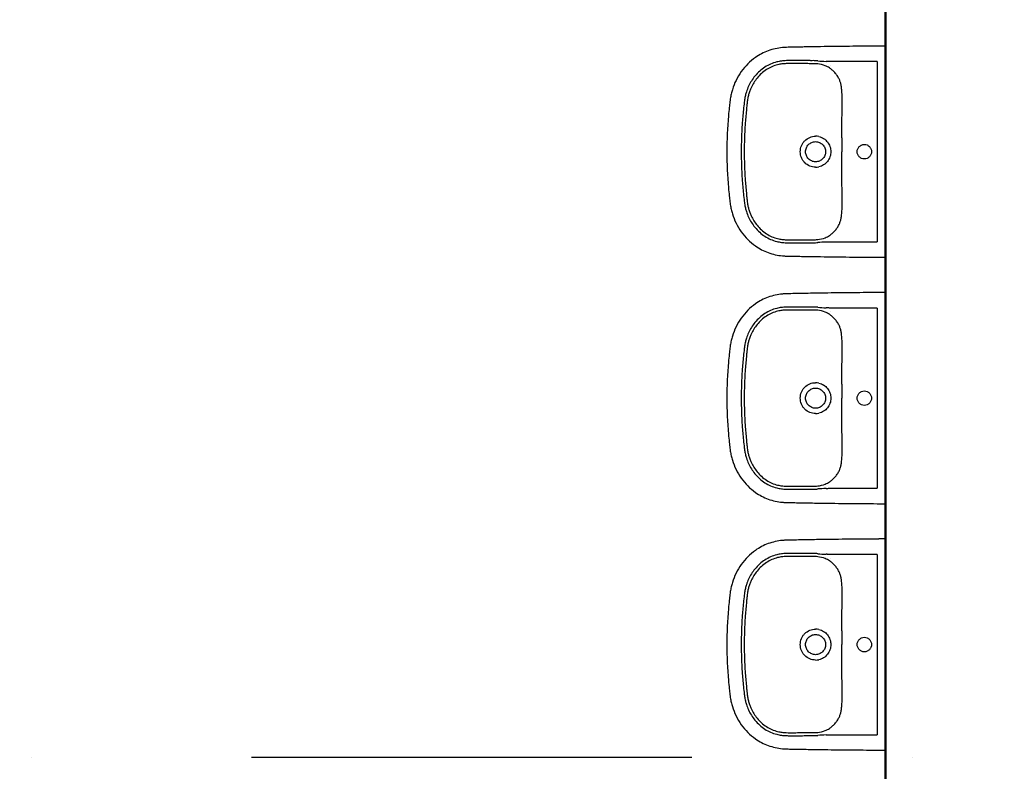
# Model space of a CAD drawing. Header units: millimetres. Extents: x 2886542 to 7567581, y -792623 to 134766.
# Tile 31 of 256: x 3929896 to 3932691, y -352771 to -350636. Entities that reach past the tile are written whole.
import ezdxf

# ---------------------------------------------------------------- set-up
doc = ezdxf.new("R2010")
doc.units = ezdxf.units.MM
doc.linetypes.add('DASHDOT', pattern=[1, 0.5, -0.25, 0, -0.25])
doc.layers.add('IN_C_OSA', color=6, linetype='DASHDOT')
doc.layers.add('IN_C_TLUSTA', color=5, linetype='Continuous', lineweight=50)

msp = doc.modelspace()

# ---------------------------------------------------------------- linework, layer by layer
at = {"color": 250}
for p, q in [((3932353.2, -351298), (3932353.2, -350723.6)), ((3932329.5, -350754.9), (3932198.5, -350754.9)), ((3932329.5, -350754.9), (3932329.5, -351266.8)), ((3932198.5, -350765.7), (3932198.5, -350765.7)), ((3932230, -350847.1), (3932230, -350847.1)), ((3932230, -351174.6), (3932230, -351174.6)), ((3932198.5, -351266.8), (3932329.5, -351266.8)), ((3932353.2, -351998), (3932353.2, -351423.6)), ((3932329.5, -351454.9), (3932198.5, -351454.9)), ((3932329.5, -351454.9), (3932329.5, -351966.8)), ((3932198.5, -351465.7), (3932198.5, -351465.7)), ((3932230, -351547.1), (3932230, -351547.1)), ((3932230, -351874.6), (3932230, -351874.6)), ((3932198.5, -351966.8), (3932329.5, -351966.8)), ((3932353.2, -352698), (3932353.2, -352123.6)), ((3932329.5, -352154.9), (3932198.5, -352154.9)), ((3932329.5, -352154.9), (3932329.5, -352666.8)), ((3932198.5, -352165.7), (3932198.5, -352165.7)), ((3932230, -352247.1), (3932230, -352247.1)), ((3932230, -352574.6), (3932230, -352574.6)), ((3932198.5, -352666.8), (3932329.5, -352666.8))]:
    msp.add_line(p, q, dxfattribs=at)
for centre, radius, start, end in [((3932146.4, -350965.8), 213.6, 86.0078, 87.7144), ((3932150.8, -350861.5), 100.7, 84.2213, 87.654), ((3932153, -350840.3), 79.3, 68.2149, 84.2213), ((3932364.7, -347838.6), 2921.3, 266.0078, 266.4663), ((3932157.9, -350828.1), 66.2, 56.7828, 68.2149), ((3932154.9, -351010.1), 43.2, 77.4337, 89.9662), ((3940808.2, -350990.1), 8579.1, 179.87635, 180.1385), ((3924523, -351029.5), 7706.2, 359.84666, 0.1385), ((3932154.9, -351011.6), 43.2, 270.0218, 282.5783), ((3932148.2, -351123), 137.9, 272.8096, 275.3151), ((3932154, -351185.6), 75, 275.3151, 292.2487), ((3932316.5, -353449.9), 2186.5, 93.4566, 94.0693), ((3932155.2, -351188.4), 72, 292.2487, 302.7535), ((3932147.4, -351073.5), 195.9, 272.2085, 274.0693), ((3932146.4, -351665.8), 213.6, 86.0078, 87.7144), ((3932150.8, -351561.5), 100.7, 84.2213, 87.654), ((3932153, -351540.3), 79.3, 68.2149, 84.2213), ((3932364.7, -348538.6), 2921.3, 266.0078, 266.4663), ((3932157.9, -351528.1), 66.2, 56.7828, 68.2149), ((3932154.9, -351710.1), 43.2, 77.4337, 89.9662), ((3940808.2, -351690.1), 8579.1, 179.87635, 180.1385), ((3924523, -351729.5), 7706.2, 359.84666, 0.1385), ((3932154.9, -351711.6), 43.2, 270.0218, 282.5783), ((3932148.2, -351823), 137.9, 272.8096, 275.3151), ((3932154, -351885.6), 75, 275.3151, 292.2487), ((3932155.2, -351888.4), 72, 292.2487, 302.7535), ((3932147.4, -351773.5), 195.9, 272.2085, 274.0693), ((3932316.5, -354149.9), 2186.5, 93.4566, 94.0693), ((3932146.4, -352365.8), 213.6, 86.0078, 87.7144), ((3932150.8, -352261.5), 100.7, 84.2213, 87.654), ((3932153, -352240.3), 79.3, 68.2149, 84.2213), ((3932364.7, -349238.6), 2921.3, 266.0078, 266.4663), ((3932157.9, -352228.1), 66.2, 56.7828, 68.2149), ((3932154.9, -352410.1), 43.2, 77.4337, 89.9662), ((3940808.2, -352390.1), 8579.1, 179.87635, 180.1385), ((3924523, -352429.5), 7706.2, 359.84666, 0.1385), ((3932154.9, -352411.6), 43.2, 270.0218, 282.5783), ((3932148.2, -352523), 137.9, 272.8096, 275.3151), ((3932154, -352585.6), 75, 275.3151, 292.2487), ((3932155.2, -352588.4), 72, 292.2487, 302.7535), ((3932147.4, -352473.5), 195.9, 272.2085, 274.0693), ((3932316.5, -354849.9), 2186.5, 93.4566, 94.0693)]:
    msp.add_arc(centre, radius, start, end, dxfattribs=at)
for points, degree, knots in [([(3932329.5, -350711), (3932303.2, -350711.1), (3932249.7, -350711.5), (3932180.9, -350712.4), (3932132.7, -350713.2), (3932104.7, -350713.8), (3932089.6, -350714.1), (3932076.8, -350714.3), (3932070.1, -350714.5), (3932064.5, -350714.8), (3932048.4, -350716.1), (3932020, -350722.3), (3931987.1, -350739.7), (3931962, -350760.9), (3931943.4, -350782.9), (3931928.5, -350807.7), (3931919.9, -350829.6), (3931915.2, -350847.4), (3931913.1, -350858.8), (3931911.9, -350868.7), (3931910.9, -350877.1), (3931909.4, -350890.3), (3931905.1, -350934.9), (3931903.2, -350976.7), (3931903.2, -351010.8)], 3, [624.329372, 624.329372, 624.329372, 624.329372, 702.954481, 784.872453, 830.951627, 847.339519, 869.099473, 876.286618, 885.594721, 889.203185, 893.06913, 934.29152, 975.506743, 1003.663293, 1032.591568, 1061.523462, 1090.200355, 1103.007356, 1116.545068, 1124.93032, 1133.080278, 1141.824147, 1164.862029, 1267.315864, 1267.315864, 1267.315864, 1267.315864]), ([(3932353.2, -350711), (3932353.2, -350710.8), (3932337.8, -350710.9), (3932329.5, -350711)], 1, [600.373143, 600.373143, 600.51024, 615.933195, 624.329372, 624.329372]), ([(3932155, -350752.4), (3932153, -350752.3), (3932148.8, -350752.2), (3932143.8, -350752.3), (3932137.1, -350752.2), (3932130.6, -350752.1), (3932118.3, -350752.1), (3932107.8, -350752), (3932097.6, -350752), (3932091.3, -350752), (3932084.4, -350752), (3932077.8, -350752.1), (3932071.4, -350752.2), (3932065, -350752.5), (3932055.7, -350753.5), (3932043, -350755.9), (3932027, -350761.4), (3932010.8, -350770.2), (3931995.7, -350781.8), (3931979.1, -350799.4), (3931966.5, -350819.5), (3931959, -350838.8), (3931956, -350849.7), (3931954.4, -350857.2), (3931953.4, -350863.5), (3931952, -350875), (3931949.4, -350898.2), (3931945.3, -350945), (3931944, -350984.8), (3931944, -351010.8)], 3, [175.048841, 175.048841, 175.048841, 175.048841, 180.891155, 187.66553, 190.097243, 200.971297, 207.107662, 226.924402, 232.691241, 237.690518, 245.872119, 253.117634, 257.691167, 265.085682, 272.24233, 285.758915, 303.884333, 322.571574, 341.132044, 360.794246, 394.866598, 411.87741, 422.527365, 428.832371, 434.893076, 441.844009, 463.483086, 504.881463, 582.882709, 582.882709, 582.882709, 582.882709]), ([(3932155, -350760.9), (3932153.1, -350760.9), (3932149.9, -350760.8), (3932144.9, -350760.8), (3932137, -350760.8), (3932128.5, -350760.7), (3932118.1, -350760.7), (3932109.1, -350760.6), (3932096.4, -350760.6), (3932084.1, -350760.6), (3932073, -350760.6), (3932065.6, -350760.9), (3932057.4, -350761.8), (3932045.6, -350763.9), (3932030.6, -350769), (3932015, -350777.4), (3932000.9, -350788.4), (3931985.3, -350805), (3931974.7, -350822.2), (3931968.6, -350837), (3931965.8, -350845.2), (3931963.9, -350852.2), (3931962.5, -350859.3), (3931961.6, -350865.4), (3931960.6, -350872.9), (3931959.6, -350882.5), (3931957.4, -350903), (3931953.8, -350945.9), (3931952.4, -350985), (3931952.4, -351010.8)], 3, [979.515725, 979.515725, 979.515725, 979.515725, 984.998793, 989.193783, 994.506217, 1008.836262, 1014.564091, 1025.67181, 1035.775102, 1052.873813, 1062.576161, 1068.957794, 1075.078432, 1087.407323, 1104.896786, 1122.232394, 1140.496235, 1158.413781, 1190.38659, 1200.50569, 1206.374096, 1216.605643, 1222.213255, 1228.037047, 1234.961214, 1245.092548, 1256.793198, 1296.845648, 1374.248337, 1374.248337, 1374.248337, 1374.248337]), ([(3932230, -350847.1), (3932229.9, -350844.4), (3932229.5, -350839.3), (3932228.8, -350830.6), (3932227.6, -350821.6), (3932225.2, -350812.2), (3932221.6, -350803.3), (3932216.5, -350794.5), (3932210, -350786.1), (3932202.6, -350778.7), (3932197, -350774.6), (3932194.1, -350772.7)], 3, [850.913163, 850.913163, 850.913163, 850.913163, 858.963388, 866.231581, 877.085686, 886.260054, 895.260314, 905.875022, 916.564351, 927.072225, 937.310546, 937.310546, 937.310546, 937.310546]), ([(3932229.1, -350971.6), (3932229.2, -350959.2), (3932229.3, -350942.5), (3932229.8, -350916.4), (3932230.4, -350897.9), (3932230.7, -350878.2), (3932230.7, -350865.2), (3932230.4, -350854.6), (3932230.1, -350849.5), (3932230, -350847.1)], 3, [726.376125, 726.376125, 726.376125, 726.376125, 763.622224, 776.430836, 804.676477, 819.055623, 835.490807, 843.719456, 850.904433, 850.904433, 850.904433, 850.904433]), ([(3932111.5, -351010.8), (3932111.5, -351005), (3932113.2, -350996.4), (3932118.6, -350986.2), (3932125.9, -350977.2), (3932135.5, -350970.8), (3932146.5, -350967.4), (3932152.1, -350966.9), (3932155, -350966.9)], 3, [-68.665418, -68.665418, -68.665418, -68.665418, -51.296816, -42.590342, -34.181869, -16.861064, -8.510528, 0, 0, 0, 0]), ([(3932126.7, -351010.8), (3932126.7, -351008.9), (3932127, -351005.1), (3932128.7, -350999.8), (3932131.3, -350994.8), (3932134.8, -350990.5), (3932139.1, -350986.9), (3932145.6, -350983.4), (3932151.2, -350982.2), (3932155, -350982.2)], 3, [0, 0, 0, 0, 5.771404, 11.358994, 16.760694, 22.424371, 27.849839, 33.48032, 44.736035, 44.736035, 44.736035, 44.736035]), ([(3932155, -350982.2), (3932156.9, -350982.2), (3932160.6, -350982.6), (3932166, -350984.3), (3932170.9, -350987), (3932175.1, -350990.5), (3932178.6, -350994.8), (3932182.1, -351001.4), (3932183.3, -351007.1), (3932183.3, -351010.8)], 3, [44.736035, 44.736035, 44.736035, 44.736035, 50.403646, 55.91951, 61.571197, 67.020032, 72.442686, 78.078755, 89.405769, 89.405769, 89.405769, 89.405769]), ([(3932164.3, -350967.9), (3932169.1, -350969), (3932178.3, -350972.8), (3932189.5, -350982.7), (3932195.5, -350993.7), (3932198, -351003.4), (3932198.4, -351008.4), (3932198.4, -351010.8)], 3, [9.459226, 9.459226, 9.459226, 9.459226, 24.117237, 38.862114, 53.669389, 61.303478, 68.668558, 68.668558, 68.668558, 68.668558]), ([(3931903.2, -351010.8), (3931903.2, -351045), (3931905.1, -351086.8), (3931909.4, -351131.4), (3931910.9, -351144.6), (3931911.9, -351153), (3931913.1, -351162.9), (3931915.2, -351174.3), (3931919.9, -351192), (3931928.5, -351214), (3931943.4, -351238.8), (3931962, -351260.7), (3931987.1, -351281.9), (3932020, -351299.3), (3932048.4, -351305.5), (3932064.5, -351306.9), (3932070.1, -351307.2), (3932076.8, -351307.4), (3932089.6, -351307.6), (3932104.7, -351307.9), (3932132.7, -351308.4), (3932180.9, -351309.2), (3932249.7, -351310.1), (3932303.2, -351310.3), (3932329.5, -351310.7)], 3, [-642.986491, -642.986491, -642.986491, -642.986491, -540.532657, -517.494775, -508.750906, -500.600948, -492.215696, -478.677984, -465.870983, -437.194089, -408.262196, -379.333921, -351.177371, -309.962147, -268.739757, -264.873812, -261.265349, -251.957246, -244.770101, -223.010147, -206.622255, -160.54308, -78.625109, 0, 0, 0, 0]), ([(3931944, -351010.8), (3931944, -351036.8), (3931945.3, -351076.6), (3931949.4, -351123.5), (3931952, -351146.7), (3931953.4, -351158.1), (3931954.4, -351164.5), (3931956, -351172), (3931959, -351182.9), (3931966.5, -351202.1), (3931979.1, -351222.3), (3931995.7, -351239.8), (3932010.8, -351251.5), (3932027, -351260.3), (3932043, -351265.7), (3932055.7, -351268.2), (3932065, -351269.1), (3932071.4, -351269.5), (3932077.8, -351269.6), (3932084.4, -351269.6), (3932091.3, -351269.7), (3932097.6, -351269.7), (3932107.8, -351269.6), (3932118.3, -351269.6), (3932130.6, -351269.5), (3932137.1, -351269.4), (3932143.8, -351269.4), (3932148.8, -351269.4), (3932153, -351269.3), (3932155, -351269.3)], 3, [582.882709, 582.882709, 582.882709, 582.882709, 660.883955, 702.282331, 723.921408, 730.872341, 736.933047, 743.238052, 753.888008, 770.898819, 804.971172, 824.633373, 843.193843, 861.881084, 880.006503, 893.523087, 900.679736, 908.07425, 912.647783, 919.893298, 928.074899, 933.074176, 938.841015, 958.657755, 964.79412, 975.668174, 978.099887, 984.874262, 990.716576, 990.716576, 990.716576, 990.716576]), ([(3931952.4, -351010.8), (3931952.4, -351036.6), (3931953.8, -351075.8), (3931957.4, -351118.7), (3931959.6, -351139.2), (3931960.6, -351148.7), (3931961.6, -351156.3), (3931962.5, -351162.3), (3931963.9, -351169.4), (3931965.8, -351176.4), (3931968.6, -351184.7), (3931974.7, -351199.5), (3931985.3, -351216.7), (3932000.9, -351233.3), (3932015, -351244.2), (3932030.6, -351252.7), (3932045.6, -351257.7), (3932057.4, -351259.9), (3932065.6, -351260.7), (3932073, -351261.1), (3932084.1, -351261.1), (3932096.4, -351261.1), (3932109.1, -351261), (3932118.1, -351261), (3932128.5, -351261), (3932137, -351260.9), (3932144.9, -351260.9), (3932149.9, -351260.9), (3932153.1, -351260.8), (3932155, -351260.7)], 3, [0, 0, 0, 0, 77.402688, 117.455139, 129.155789, 139.287123, 146.21129, 152.035082, 157.642694, 167.874241, 173.742647, 183.861746, 215.834556, 233.752102, 252.015943, 269.351551, 286.841014, 299.169905, 305.290543, 311.672176, 321.374524, 338.473235, 348.576526, 359.684246, 365.412075, 379.74212, 385.054554, 389.249544, 394.732611, 394.732611, 394.732611, 394.732611]), ([(3932155, -351054.8), (3932152.1, -351054.8), (3932146.5, -351054.2), (3932135.5, -351050.9), (3932125.9, -351044.4), (3932118.6, -351035.5), (3932113.2, -351025.3), (3932111.5, -351016.6), (3932111.5, -351010.8)], 3, [137.337116, 137.337116, 137.337116, 137.337116, 145.847644, 154.19818, 171.518985, 179.927458, 188.633932, 206.002534, 206.002534, 206.002534, 206.002534]), ([(3932155, -351039.5), (3932151.2, -351039.5), (3932145.6, -351038.3), (3932139.1, -351034.7), (3932134.8, -351031.1), (3932131.3, -351026.8), (3932128.7, -351021.9), (3932127, -351016.5), (3932126.7, -351012.8), (3932126.7, -351010.8)], 3, [134.075503, 134.075503, 134.075503, 134.075503, 145.331218, 150.961699, 156.387167, 162.050844, 167.452544, 173.040134, 178.811538, 178.811538, 178.811538, 178.811538]), ([(3932183.3, -351010.8), (3932183.3, -351014.6), (3932182.1, -351020.3), (3932178.6, -351026.9), (3932175.1, -351031.2), (3932170.9, -351034.7), (3932166, -351037.4), (3932160.6, -351039.1), (3932156.9, -351039.4), (3932155, -351039.5)], 3, [89.405769, 89.405769, 89.405769, 89.405769, 100.732783, 106.368852, 111.791506, 117.240341, 122.892028, 128.407892, 134.075503, 134.075503, 134.075503, 134.075503]), ([(3932198.4, -351010.8), (3932198.4, -351013.3), (3932198, -351018.3), (3932195.5, -351027.9), (3932189.5, -351039), (3932178.3, -351048.9), (3932169.1, -351052.7), (3932164.3, -351053.8)], 3, [68.668558, 68.668558, 68.668558, 68.668558, 76.033638, 83.667727, 98.475003, 113.219879, 127.877891, 127.877891, 127.877891, 127.877891]), ([(3932273, -351010.8), (3932273, -351008.2), (3932274.1, -351002.8), (3932278.6, -350996), (3932285.3, -350991.4), (3932293.3, -350989.7), (3932301.3, -350991.3), (3932308.1, -350995.9), (3932312.6, -351002.8), (3932313.7, -351008.1), (3932313.7, -351010.8)], 3, [0, 0, 0, 0, 8.041153, 16.003729, 24.145465, 32.059, 40.064065, 48.100306, 56.065262, 64.20975, 64.20975, 64.20975, 64.20975]), ([(3932313.7, -351010.8), (3932313.7, -351013.5), (3932312.6, -351018.9), (3932308.1, -351025.8), (3932301.3, -351030.3), (3932293.3, -351031.9), (3932285.3, -351030.3), (3932278.6, -351025.7), (3932274.1, -351018.8), (3932273, -351013.5), (3932273, -351010.8)], 3, [64.20975, 64.20975, 64.20975, 64.20975, 72.354238, 80.319194, 88.355435, 96.3605, 104.274035, 112.415771, 120.378347, 128.4195, 128.4195, 128.4195, 128.4195]), ([(3932230, -351174.6), (3932230.1, -351172.2), (3932230.4, -351167.1), (3932230.7, -351156.5), (3932230.7, -351143.4), (3932230.4, -351123.8), (3932229.8, -351105.3), (3932229.3, -351079.2), (3932229.1, -351062.5), (3932229.1, -351050.1)], 3, [523.343903, 523.343903, 523.343903, 523.343903, 530.528881, 538.757529, 555.192714, 569.57186, 597.8175, 610.626113, 647.872212, 647.872212, 647.872212, 647.872212]), ([(3932194.1, -351249), (3932197, -351247.1), (3932202.6, -351243), (3932210, -351235.6), (3932216.5, -351227.2), (3932221.6, -351218.4), (3932225.2, -351209.5), (3932227.6, -351200.1), (3932228.8, -351191.1), (3932229.5, -351182.4), (3932229.9, -351177.3), (3932230, -351174.6)], 3, [436.937791, 436.937791, 436.937791, 436.937791, 447.176112, 457.683986, 468.373315, 478.988023, 487.988283, 497.162651, 508.016755, 515.284948, 523.335174, 523.335174, 523.335174, 523.335174]), ([(3932329.5, -351310.7), (3932337.8, -351310.8), (3932353.2, -351310.8), (3932353.2, -351310.7)], 1, [0, 0, 8.396177, 23.819133, 23.95623, 23.95623]), ([(3932329.5, -351411), (3932303.2, -351411.1), (3932249.7, -351411.5), (3932180.9, -351412.4), (3932132.7, -351413.2), (3932104.7, -351413.8), (3932089.6, -351414.1), (3932076.8, -351414.3), (3932070.1, -351414.5), (3932064.5, -351414.8), (3932048.4, -351416.1), (3932020, -351422.3), (3931987.1, -351439.7), (3931962, -351460.9), (3931943.4, -351482.9), (3931928.5, -351507.7), (3931919.9, -351529.6), (3931915.2, -351547.4), (3931913.1, -351558.8), (3931911.9, -351568.7), (3931910.9, -351577.1), (3931909.4, -351590.3), (3931905.1, -351634.9), (3931903.2, -351676.7), (3931903.2, -351710.8)], 3, [624.329372, 624.329372, 624.329372, 624.329372, 702.954481, 784.872453, 830.951627, 847.339519, 869.099473, 876.286618, 885.594721, 889.203185, 893.06913, 934.29152, 975.506743, 1003.663293, 1032.591568, 1061.523462, 1090.200355, 1103.007356, 1116.545068, 1124.93032, 1133.080278, 1141.824147, 1164.862029, 1267.315864, 1267.315864, 1267.315864, 1267.315864]), ([(3932353.2, -351411), (3932353.2, -351410.8), (3932337.8, -351410.9), (3932329.5, -351411)], 1, [600.373143, 600.373143, 600.51024, 615.933195, 624.329372, 624.329372]), ([(3932155, -351452.4), (3932153, -351452.3), (3932148.8, -351452.2), (3932143.8, -351452.3), (3932137.1, -351452.2), (3932130.6, -351452.1), (3932118.3, -351452.1), (3932107.8, -351452), (3932097.6, -351452), (3932091.3, -351452), (3932084.4, -351452), (3932077.8, -351452.1), (3932071.4, -351452.2), (3932065, -351452.5), (3932055.7, -351453.5), (3932043, -351455.9), (3932027, -351461.4), (3932010.8, -351470.2), (3931995.7, -351481.8), (3931979.1, -351499.4), (3931966.5, -351519.5), (3931959, -351538.8), (3931956, -351549.7), (3931954.4, -351557.2), (3931953.4, -351563.5), (3931952, -351575), (3931949.4, -351598.2), (3931945.3, -351645), (3931944, -351684.8), (3931944, -351710.8)], 3, [175.048841, 175.048841, 175.048841, 175.048841, 180.891155, 187.66553, 190.097243, 200.971297, 207.107662, 226.924402, 232.691241, 237.690518, 245.872119, 253.117634, 257.691167, 265.085682, 272.24233, 285.758915, 303.884333, 322.571574, 341.132044, 360.794246, 394.866598, 411.87741, 422.527365, 428.832371, 434.893076, 441.844009, 463.483086, 504.881463, 582.882709, 582.882709, 582.882709, 582.882709]), ([(3932155, -351460.9), (3932153.1, -351460.9), (3932149.9, -351460.8), (3932144.9, -351460.8), (3932137, -351460.8), (3932128.5, -351460.7), (3932118.1, -351460.7), (3932109.1, -351460.6), (3932096.4, -351460.6), (3932084.1, -351460.6), (3932073, -351460.6), (3932065.6, -351460.9), (3932057.4, -351461.8), (3932045.6, -351463.9), (3932030.6, -351469), (3932015, -351477.4), (3932000.9, -351488.4), (3931985.3, -351505), (3931974.7, -351522.2), (3931968.6, -351537), (3931965.8, -351545.2), (3931963.9, -351552.2), (3931962.5, -351559.3), (3931961.6, -351565.4), (3931960.6, -351572.9), (3931959.6, -351582.5), (3931957.4, -351603), (3931953.8, -351645.9), (3931952.4, -351685), (3931952.4, -351710.8)], 3, [979.515725, 979.515725, 979.515725, 979.515725, 984.998793, 989.193783, 994.506217, 1008.836262, 1014.564091, 1025.67181, 1035.775102, 1052.873813, 1062.576161, 1068.957794, 1075.078432, 1087.407323, 1104.896786, 1122.232394, 1140.496235, 1158.413781, 1190.38659, 1200.50569, 1206.374096, 1216.605643, 1222.213255, 1228.037047, 1234.961214, 1245.092548, 1256.793198, 1296.845648, 1374.248337, 1374.248337, 1374.248337, 1374.248337]), ([(3932230, -351547.1), (3932229.9, -351544.4), (3932229.5, -351539.3), (3932228.8, -351530.6), (3932227.6, -351521.6), (3932225.2, -351512.2), (3932221.6, -351503.3), (3932216.5, -351494.5), (3932210, -351486.1), (3932202.6, -351478.7), (3932197, -351474.6), (3932194.1, -351472.7)], 3, [850.913163, 850.913163, 850.913163, 850.913163, 858.963388, 866.231581, 877.085686, 886.260054, 895.260314, 905.875022, 916.564351, 927.072225, 937.310546, 937.310546, 937.310546, 937.310546]), ([(3932229.1, -351671.6), (3932229.2, -351659.2), (3932229.3, -351642.5), (3932229.8, -351616.4), (3932230.4, -351597.9), (3932230.7, -351578.2), (3932230.7, -351565.2), (3932230.4, -351554.6), (3932230.1, -351549.5), (3932230, -351547.1)], 3, [726.376125, 726.376125, 726.376125, 726.376125, 763.622224, 776.430836, 804.676477, 819.055623, 835.490807, 843.719456, 850.904433, 850.904433, 850.904433, 850.904433]), ([(3932111.5, -351710.8), (3932111.5, -351705), (3932113.2, -351696.4), (3932118.6, -351686.2), (3932125.9, -351677.2), (3932135.5, -351670.8), (3932146.5, -351667.4), (3932152.1, -351666.9), (3932155, -351666.9)], 3, [-68.665418, -68.665418, -68.665418, -68.665418, -51.296816, -42.590342, -34.181869, -16.861064, -8.510528, 0, 0, 0, 0]), ([(3932126.7, -351710.8), (3932126.7, -351708.9), (3932127, -351705.1), (3932128.7, -351699.8), (3932131.3, -351694.8), (3932134.8, -351690.5), (3932139.1, -351686.9), (3932145.6, -351683.4), (3932151.2, -351682.2), (3932155, -351682.2)], 3, [0, 0, 0, 0, 5.771404, 11.358994, 16.760694, 22.424371, 27.849839, 33.48032, 44.736035, 44.736035, 44.736035, 44.736035]), ([(3932155, -351682.2), (3932156.9, -351682.2), (3932160.6, -351682.6), (3932166, -351684.3), (3932170.9, -351687), (3932175.1, -351690.5), (3932178.6, -351694.8), (3932182.1, -351701.4), (3932183.3, -351707.1), (3932183.3, -351710.8)], 3, [44.736035, 44.736035, 44.736035, 44.736035, 50.403646, 55.91951, 61.571197, 67.020032, 72.442686, 78.078755, 89.405769, 89.405769, 89.405769, 89.405769]), ([(3932164.3, -351667.9), (3932169.1, -351669), (3932178.3, -351672.8), (3932189.5, -351682.7), (3932195.5, -351693.7), (3932198, -351703.4), (3932198.4, -351708.4), (3932198.4, -351710.8)], 3, [9.459226, 9.459226, 9.459226, 9.459226, 24.117237, 38.862114, 53.669389, 61.303478, 68.668558, 68.668558, 68.668558, 68.668558]), ([(3931903.2, -351710.8), (3931903.2, -351745), (3931905.1, -351786.8), (3931909.4, -351831.4), (3931910.9, -351844.6), (3931911.9, -351853), (3931913.1, -351862.9), (3931915.2, -351874.3), (3931919.9, -351892), (3931928.5, -351914), (3931943.4, -351938.8), (3931962, -351960.7), (3931987.1, -351981.9), (3932020, -351999.3), (3932048.4, -352005.5), (3932064.5, -352006.9), (3932070.1, -352007.2), (3932076.8, -352007.4), (3932089.6, -352007.6), (3932104.7, -352007.9), (3932132.7, -352008.4), (3932180.9, -352009.2), (3932249.7, -352010.1), (3932303.2, -352010.3), (3932329.5, -352010.7)], 3, [-642.986491, -642.986491, -642.986491, -642.986491, -540.532657, -517.494775, -508.750906, -500.600948, -492.215696, -478.677984, -465.870983, -437.194089, -408.262196, -379.333921, -351.177371, -309.962147, -268.739757, -264.873812, -261.265349, -251.957246, -244.770101, -223.010147, -206.622255, -160.54308, -78.625109, 0, 0, 0, 0]), ([(3931944, -351710.8), (3931944, -351736.8), (3931945.3, -351776.6), (3931949.4, -351823.5), (3931952, -351846.7), (3931953.4, -351858.1), (3931954.4, -351864.5), (3931956, -351872), (3931959, -351882.9), (3931966.5, -351902.1), (3931979.1, -351922.3), (3931995.7, -351939.8), (3932010.8, -351951.5), (3932027, -351960.3), (3932043, -351965.7), (3932055.7, -351968.2), (3932065, -351969.1), (3932071.4, -351969.5), (3932077.8, -351969.6), (3932084.4, -351969.6), (3932091.3, -351969.7), (3932097.6, -351969.7), (3932107.8, -351969.6), (3932118.3, -351969.6), (3932130.6, -351969.5), (3932137.1, -351969.4), (3932143.8, -351969.4), (3932148.8, -351969.4), (3932153, -351969.3), (3932155, -351969.3)], 3, [582.882709, 582.882709, 582.882709, 582.882709, 660.883955, 702.282331, 723.921408, 730.872341, 736.933047, 743.238052, 753.888008, 770.898819, 804.971172, 824.633373, 843.193843, 861.881084, 880.006503, 893.523087, 900.679736, 908.07425, 912.647783, 919.893298, 928.074899, 933.074176, 938.841015, 958.657755, 964.79412, 975.668174, 978.099887, 984.874262, 990.716576, 990.716576, 990.716576, 990.716576]), ([(3931952.4, -351710.8), (3931952.4, -351736.6), (3931953.8, -351775.8), (3931957.4, -351818.7), (3931959.6, -351839.2), (3931960.6, -351848.7), (3931961.6, -351856.3), (3931962.5, -351862.3), (3931963.9, -351869.4), (3931965.8, -351876.4), (3931968.6, -351884.7), (3931974.7, -351899.5), (3931985.3, -351916.7), (3932000.9, -351933.3), (3932015, -351944.2), (3932030.6, -351952.7), (3932045.6, -351957.7), (3932057.4, -351959.9), (3932065.6, -351960.7), (3932073, -351961.1), (3932084.1, -351961.1), (3932096.4, -351961.1), (3932109.1, -351961), (3932118.1, -351961), (3932128.5, -351961), (3932137, -351960.9), (3932144.9, -351960.9), (3932149.9, -351960.9), (3932153.1, -351960.8), (3932155, -351960.7)], 3, [0, 0, 0, 0, 77.402688, 117.455139, 129.155789, 139.287123, 146.21129, 152.035082, 157.642694, 167.874241, 173.742647, 183.861746, 215.834556, 233.752102, 252.015943, 269.351551, 286.841014, 299.169905, 305.290543, 311.672176, 321.374524, 338.473235, 348.576526, 359.684246, 365.412075, 379.74212, 385.054554, 389.249544, 394.732611, 394.732611, 394.732611, 394.732611]), ([(3932155, -351754.8), (3932152.1, -351754.8), (3932146.5, -351754.2), (3932135.5, -351750.9), (3932125.9, -351744.4), (3932118.6, -351735.5), (3932113.2, -351725.3), (3932111.5, -351716.6), (3932111.5, -351710.8)], 3, [137.337116, 137.337116, 137.337116, 137.337116, 145.847644, 154.19818, 171.518985, 179.927458, 188.633932, 206.002534, 206.002534, 206.002534, 206.002534]), ([(3932155, -351739.5), (3932151.2, -351739.5), (3932145.6, -351738.3), (3932139.1, -351734.7), (3932134.8, -351731.1), (3932131.3, -351726.8), (3932128.7, -351721.9), (3932127, -351716.5), (3932126.7, -351712.8), (3932126.7, -351710.8)], 3, [134.075503, 134.075503, 134.075503, 134.075503, 145.331218, 150.961699, 156.387167, 162.050844, 167.452544, 173.040134, 178.811538, 178.811538, 178.811538, 178.811538]), ([(3932183.3, -351710.8), (3932183.3, -351714.6), (3932182.1, -351720.3), (3932178.6, -351726.9), (3932175.1, -351731.2), (3932170.9, -351734.7), (3932166, -351737.4), (3932160.6, -351739.1), (3932156.9, -351739.4), (3932155, -351739.5)], 3, [89.405769, 89.405769, 89.405769, 89.405769, 100.732783, 106.368852, 111.791506, 117.240341, 122.892028, 128.407892, 134.075503, 134.075503, 134.075503, 134.075503]), ([(3932198.4, -351710.8), (3932198.4, -351713.3), (3932198, -351718.3), (3932195.5, -351727.9), (3932189.5, -351739), (3932178.3, -351748.9), (3932169.1, -351752.7), (3932164.3, -351753.8)], 3, [68.668558, 68.668558, 68.668558, 68.668558, 76.033638, 83.667727, 98.475003, 113.219879, 127.877891, 127.877891, 127.877891, 127.877891]), ([(3932273, -351710.8), (3932273, -351708.2), (3932274.1, -351702.8), (3932278.6, -351696), (3932285.3, -351691.4), (3932293.3, -351689.7), (3932301.3, -351691.3), (3932308.1, -351695.9), (3932312.6, -351702.8), (3932313.7, -351708.1), (3932313.7, -351710.8)], 3, [0, 0, 0, 0, 8.041153, 16.003729, 24.145465, 32.059, 40.064065, 48.100306, 56.065262, 64.20975, 64.20975, 64.20975, 64.20975]), ([(3932313.7, -351710.8), (3932313.7, -351713.5), (3932312.6, -351718.9), (3932308.1, -351725.8), (3932301.3, -351730.3), (3932293.3, -351731.9), (3932285.3, -351730.3), (3932278.6, -351725.7), (3932274.1, -351718.8), (3932273, -351713.5), (3932273, -351710.8)], 3, [64.20975, 64.20975, 64.20975, 64.20975, 72.354238, 80.319194, 88.355435, 96.3605, 104.274035, 112.415771, 120.378347, 128.4195, 128.4195, 128.4195, 128.4195]), ([(3932230, -351874.6), (3932230.1, -351872.2), (3932230.4, -351867.1), (3932230.7, -351856.5), (3932230.7, -351843.4), (3932230.4, -351823.8), (3932229.8, -351805.3), (3932229.3, -351779.2), (3932229.1, -351762.5), (3932229.1, -351750.1)], 3, [523.343903, 523.343903, 523.343903, 523.343903, 530.528881, 538.757529, 555.192714, 569.57186, 597.8175, 610.626113, 647.872212, 647.872212, 647.872212, 647.872212]), ([(3932194.1, -351949), (3932197, -351947.1), (3932202.6, -351943), (3932210, -351935.6), (3932216.5, -351927.2), (3932221.6, -351918.4), (3932225.2, -351909.5), (3932227.6, -351900.1), (3932228.8, -351891.1), (3932229.5, -351882.4), (3932229.9, -351877.3), (3932230, -351874.6)], 3, [436.937791, 436.937791, 436.937791, 436.937791, 447.176112, 457.683986, 468.373315, 478.988023, 487.988283, 497.162651, 508.016755, 515.284948, 523.335174, 523.335174, 523.335174, 523.335174]), ([(3932329.5, -352010.7), (3932337.8, -352010.8), (3932353.2, -352010.8), (3932353.2, -352010.7)], 1, [0, 0, 8.396177, 23.819133, 23.95623, 23.95623]), ([(3932329.5, -352111), (3932303.2, -352111.1), (3932249.7, -352111.5), (3932180.9, -352112.4), (3932132.7, -352113.2), (3932104.7, -352113.8), (3932089.6, -352114.1), (3932076.8, -352114.3), (3932070.1, -352114.5), (3932064.5, -352114.8), (3932048.4, -352116.1), (3932020, -352122.3), (3931987.1, -352139.7), (3931962, -352160.9), (3931943.4, -352182.9), (3931928.5, -352207.7), (3931919.9, -352229.6), (3931915.2, -352247.4), (3931913.1, -352258.8), (3931911.9, -352268.7), (3931910.9, -352277.1), (3931909.4, -352290.3), (3931905.1, -352334.9), (3931903.2, -352376.7), (3931903.2, -352410.8)], 3, [624.329372, 624.329372, 624.329372, 624.329372, 702.954481, 784.872453, 830.951627, 847.339519, 869.099473, 876.286618, 885.594721, 889.203185, 893.06913, 934.29152, 975.506743, 1003.663293, 1032.591568, 1061.523462, 1090.200355, 1103.007356, 1116.545068, 1124.93032, 1133.080278, 1141.824147, 1164.862029, 1267.315864, 1267.315864, 1267.315864, 1267.315864]), ([(3932353.2, -352111), (3932353.2, -352110.8), (3932337.8, -352110.9), (3932329.5, -352111)], 1, [600.373143, 600.373143, 600.51024, 615.933195, 624.329372, 624.329372]), ([(3932155, -352152.4), (3932153, -352152.3), (3932148.8, -352152.2), (3932143.8, -352152.3), (3932137.1, -352152.2), (3932130.6, -352152.1), (3932118.3, -352152.1), (3932107.8, -352152), (3932097.6, -352152), (3932091.3, -352152), (3932084.4, -352152), (3932077.8, -352152.1), (3932071.4, -352152.2), (3932065, -352152.5), (3932055.7, -352153.5), (3932043, -352155.9), (3932027, -352161.4), (3932010.8, -352170.2), (3931995.7, -352181.8), (3931979.1, -352199.4), (3931966.5, -352219.5), (3931959, -352238.8), (3931956, -352249.7), (3931954.4, -352257.2), (3931953.4, -352263.5), (3931952, -352275), (3931949.4, -352298.2), (3931945.3, -352345), (3931944, -352384.8), (3931944, -352410.8)], 3, [175.048841, 175.048841, 175.048841, 175.048841, 180.891155, 187.66553, 190.097243, 200.971297, 207.107662, 226.924402, 232.691241, 237.690518, 245.872119, 253.117634, 257.691167, 265.085682, 272.24233, 285.758915, 303.884333, 322.571574, 341.132044, 360.794246, 394.866598, 411.87741, 422.527365, 428.832371, 434.893076, 441.844009, 463.483086, 504.881463, 582.882709, 582.882709, 582.882709, 582.882709]), ([(3932155, -352160.9), (3932153.1, -352160.9), (3932149.9, -352160.8), (3932144.9, -352160.8), (3932137, -352160.8), (3932128.5, -352160.7), (3932118.1, -352160.7), (3932109.1, -352160.6), (3932096.4, -352160.6), (3932084.1, -352160.6), (3932073, -352160.6), (3932065.6, -352160.9), (3932057.4, -352161.8), (3932045.6, -352163.9), (3932030.6, -352169), (3932015, -352177.4), (3932000.9, -352188.4), (3931985.3, -352205), (3931974.7, -352222.2), (3931968.6, -352237), (3931965.8, -352245.2), (3931963.9, -352252.2), (3931962.5, -352259.3), (3931961.6, -352265.4), (3931960.6, -352272.9), (3931959.6, -352282.5), (3931957.4, -352303), (3931953.8, -352345.9), (3931952.4, -352385), (3931952.4, -352410.8)], 3, [979.515725, 979.515725, 979.515725, 979.515725, 984.998793, 989.193783, 994.506217, 1008.836262, 1014.564091, 1025.67181, 1035.775102, 1052.873813, 1062.576161, 1068.957794, 1075.078432, 1087.407323, 1104.896786, 1122.232394, 1140.496235, 1158.413781, 1190.38659, 1200.50569, 1206.374096, 1216.605643, 1222.213255, 1228.037047, 1234.961214, 1245.092548, 1256.793198, 1296.845648, 1374.248337, 1374.248337, 1374.248337, 1374.248337]), ([(3932230, -352247.1), (3932229.9, -352244.4), (3932229.5, -352239.3), (3932228.8, -352230.6), (3932227.6, -352221.6), (3932225.2, -352212.2), (3932221.6, -352203.3), (3932216.5, -352194.5), (3932210, -352186.1), (3932202.6, -352178.7), (3932197, -352174.6), (3932194.1, -352172.7)], 3, [850.913163, 850.913163, 850.913163, 850.913163, 858.963388, 866.231581, 877.085686, 886.260054, 895.260314, 905.875022, 916.564351, 927.072225, 937.310546, 937.310546, 937.310546, 937.310546]), ([(3932229.1, -352371.6), (3932229.2, -352359.2), (3932229.3, -352342.5), (3932229.8, -352316.4), (3932230.4, -352297.9), (3932230.7, -352278.2), (3932230.7, -352265.2), (3932230.4, -352254.6), (3932230.1, -352249.5), (3932230, -352247.1)], 3, [726.376125, 726.376125, 726.376125, 726.376125, 763.622224, 776.430836, 804.676477, 819.055623, 835.490807, 843.719456, 850.904433, 850.904433, 850.904433, 850.904433]), ([(3932111.5, -352410.8), (3932111.5, -352405), (3932113.2, -352396.4), (3932118.6, -352386.2), (3932125.9, -352377.2), (3932135.5, -352370.8), (3932146.5, -352367.4), (3932152.1, -352366.9), (3932155, -352366.9)], 3, [-68.665418, -68.665418, -68.665418, -68.665418, -51.296816, -42.590342, -34.181869, -16.861064, -8.510528, 0, 0, 0, 0]), ([(3932126.7, -352410.8), (3932126.7, -352408.9), (3932127, -352405.1), (3932128.7, -352399.8), (3932131.3, -352394.8), (3932134.8, -352390.5), (3932139.1, -352386.9), (3932145.6, -352383.4), (3932151.2, -352382.2), (3932155, -352382.2)], 3, [0, 0, 0, 0, 5.771404, 11.358994, 16.760694, 22.424371, 27.849839, 33.48032, 44.736035, 44.736035, 44.736035, 44.736035]), ([(3932155, -352382.2), (3932156.9, -352382.2), (3932160.6, -352382.6), (3932166, -352384.3), (3932170.9, -352387), (3932175.1, -352390.5), (3932178.6, -352394.8), (3932182.1, -352401.4), (3932183.3, -352407.1), (3932183.3, -352410.8)], 3, [44.736035, 44.736035, 44.736035, 44.736035, 50.403646, 55.91951, 61.571197, 67.020032, 72.442686, 78.078755, 89.405769, 89.405769, 89.405769, 89.405769]), ([(3932164.3, -352367.9), (3932169.1, -352369), (3932178.3, -352372.8), (3932189.5, -352382.7), (3932195.5, -352393.7), (3932198, -352403.4), (3932198.4, -352408.4), (3932198.4, -352410.8)], 3, [9.459226, 9.459226, 9.459226, 9.459226, 24.117237, 38.862114, 53.669389, 61.303478, 68.668558, 68.668558, 68.668558, 68.668558]), ([(3931903.2, -352410.8), (3931903.2, -352445), (3931905.1, -352486.8), (3931909.4, -352531.4), (3931910.9, -352544.6), (3931911.9, -352553), (3931913.1, -352562.9), (3931915.2, -352574.3), (3931919.9, -352592), (3931928.5, -352614), (3931943.4, -352638.8), (3931962, -352660.7), (3931987.1, -352681.9), (3932020, -352699.3), (3932048.4, -352705.5), (3932064.5, -352706.9), (3932070.1, -352707.2), (3932076.8, -352707.4), (3932089.6, -352707.6), (3932104.7, -352707.9), (3932132.7, -352708.4), (3932180.9, -352709.2), (3932249.7, -352710.1), (3932303.2, -352710.3), (3932329.5, -352710.7)], 3, [-642.986491, -642.986491, -642.986491, -642.986491, -540.532657, -517.494775, -508.750906, -500.600948, -492.215696, -478.677984, -465.870983, -437.194089, -408.262196, -379.333921, -351.177371, -309.962147, -268.739757, -264.873812, -261.265349, -251.957246, -244.770101, -223.010147, -206.622255, -160.54308, -78.625109, 0, 0, 0, 0]), ([(3931944, -352410.8), (3931944, -352436.8), (3931945.3, -352476.6), (3931949.4, -352523.5), (3931952, -352546.7), (3931953.4, -352558.1), (3931954.4, -352564.5), (3931956, -352572), (3931959, -352582.9), (3931966.5, -352602.1), (3931979.1, -352622.3), (3931995.7, -352639.8), (3932010.8, -352651.5), (3932027, -352660.3), (3932043, -352665.7), (3932055.7, -352668.2), (3932065, -352669.1), (3932071.4, -352669.5), (3932077.8, -352669.6), (3932084.4, -352669.6), (3932091.3, -352669.7), (3932097.6, -352669.7), (3932107.8, -352669.6), (3932118.3, -352669.6), (3932130.6, -352669.5), (3932137.1, -352669.4), (3932143.8, -352669.4), (3932148.8, -352669.4), (3932153, -352669.3), (3932155, -352669.3)], 3, [582.882709, 582.882709, 582.882709, 582.882709, 660.883955, 702.282331, 723.921408, 730.872341, 736.933047, 743.238052, 753.888008, 770.898819, 804.971172, 824.633373, 843.193843, 861.881084, 880.006503, 893.523087, 900.679736, 908.07425, 912.647783, 919.893298, 928.074899, 933.074176, 938.841015, 958.657755, 964.79412, 975.668174, 978.099887, 984.874262, 990.716576, 990.716576, 990.716576, 990.716576]), ([(3931952.4, -352410.8), (3931952.4, -352436.6), (3931953.8, -352475.8), (3931957.4, -352518.7), (3931959.6, -352539.2), (3931960.6, -352548.7), (3931961.6, -352556.3), (3931962.5, -352562.3), (3931963.9, -352569.4), (3931965.8, -352576.4), (3931968.6, -352584.7), (3931974.7, -352599.5), (3931985.3, -352616.7), (3932000.9, -352633.3), (3932015, -352644.2), (3932030.6, -352652.7), (3932045.6, -352657.7), (3932057.4, -352659.9), (3932065.6, -352660.7), (3932073, -352661.1), (3932084.1, -352661.1), (3932096.4, -352661.1), (3932109.1, -352661), (3932118.1, -352661), (3932128.5, -352661), (3932137, -352660.9), (3932144.9, -352660.9), (3932149.9, -352660.9), (3932153.1, -352660.8), (3932155, -352660.7)], 3, [0, 0, 0, 0, 77.402688, 117.455139, 129.155789, 139.287123, 146.21129, 152.035082, 157.642694, 167.874241, 173.742647, 183.861746, 215.834556, 233.752102, 252.015943, 269.351551, 286.841014, 299.169905, 305.290543, 311.672176, 321.374524, 338.473235, 348.576526, 359.684246, 365.412075, 379.74212, 385.054554, 389.249544, 394.732611, 394.732611, 394.732611, 394.732611]), ([(3932155, -352454.8), (3932152.1, -352454.8), (3932146.5, -352454.2), (3932135.5, -352450.9), (3932125.9, -352444.4), (3932118.6, -352435.5), (3932113.2, -352425.3), (3932111.5, -352416.6), (3932111.5, -352410.8)], 3, [137.337116, 137.337116, 137.337116, 137.337116, 145.847644, 154.19818, 171.518985, 179.927458, 188.633932, 206.002534, 206.002534, 206.002534, 206.002534]), ([(3932155, -352439.5), (3932151.2, -352439.5), (3932145.6, -352438.3), (3932139.1, -352434.7), (3932134.8, -352431.1), (3932131.3, -352426.8), (3932128.7, -352421.9), (3932127, -352416.5), (3932126.7, -352412.8), (3932126.7, -352410.8)], 3, [134.075503, 134.075503, 134.075503, 134.075503, 145.331218, 150.961699, 156.387167, 162.050844, 167.452544, 173.040134, 178.811538, 178.811538, 178.811538, 178.811538]), ([(3932183.3, -352410.8), (3932183.3, -352414.6), (3932182.1, -352420.3), (3932178.6, -352426.9), (3932175.1, -352431.2), (3932170.9, -352434.7), (3932166, -352437.4), (3932160.6, -352439.1), (3932156.9, -352439.4), (3932155, -352439.5)], 3, [89.405769, 89.405769, 89.405769, 89.405769, 100.732783, 106.368852, 111.791506, 117.240341, 122.892028, 128.407892, 134.075503, 134.075503, 134.075503, 134.075503]), ([(3932198.4, -352410.8), (3932198.4, -352413.3), (3932198, -352418.3), (3932195.5, -352427.9), (3932189.5, -352439), (3932178.3, -352448.9), (3932169.1, -352452.7), (3932164.3, -352453.8)], 3, [68.668558, 68.668558, 68.668558, 68.668558, 76.033638, 83.667727, 98.475003, 113.219879, 127.877891, 127.877891, 127.877891, 127.877891]), ([(3932273, -352410.8), (3932273, -352408.2), (3932274.1, -352402.8), (3932278.6, -352396), (3932285.3, -352391.4), (3932293.3, -352389.7), (3932301.3, -352391.3), (3932308.1, -352395.9), (3932312.6, -352402.8), (3932313.7, -352408.1), (3932313.7, -352410.8)], 3, [0, 0, 0, 0, 8.041153, 16.003729, 24.145465, 32.059, 40.064065, 48.100306, 56.065262, 64.20975, 64.20975, 64.20975, 64.20975]), ([(3932313.7, -352410.8), (3932313.7, -352413.5), (3932312.6, -352418.9), (3932308.1, -352425.8), (3932301.3, -352430.3), (3932293.3, -352431.9), (3932285.3, -352430.3), (3932278.6, -352425.7), (3932274.1, -352418.8), (3932273, -352413.5), (3932273, -352410.8)], 3, [64.20975, 64.20975, 64.20975, 64.20975, 72.354238, 80.319194, 88.355435, 96.3605, 104.274035, 112.415771, 120.378347, 128.4195, 128.4195, 128.4195, 128.4195]), ([(3932230, -352574.6), (3932230.1, -352572.2), (3932230.4, -352567.1), (3932230.7, -352556.5), (3932230.7, -352543.4), (3932230.4, -352523.8), (3932229.8, -352505.3), (3932229.3, -352479.2), (3932229.1, -352462.5), (3932229.1, -352450.1)], 3, [523.343903, 523.343903, 523.343903, 523.343903, 530.528881, 538.757529, 555.192714, 569.57186, 597.8175, 610.626113, 647.872212, 647.872212, 647.872212, 647.872212]), ([(3932194.1, -352649), (3932197, -352647.1), (3932202.6, -352643), (3932210, -352635.6), (3932216.5, -352627.2), (3932221.6, -352618.4), (3932225.2, -352609.5), (3932227.6, -352600.1), (3932228.8, -352591.1), (3932229.5, -352582.4), (3932229.9, -352577.3), (3932230, -352574.6)], 3, [436.937791, 436.937791, 436.937791, 436.937791, 447.176112, 457.683986, 468.373315, 478.988023, 487.988283, 497.162651, 508.016755, 515.284948, 523.335174, 523.335174, 523.335174, 523.335174]), ([(3932329.5, -352710.7), (3932337.8, -352710.8), (3932353.2, -352710.8), (3932353.2, -352710.7)], 1, [0, 0, 8.396177, 23.819133, 23.95623, 23.95623])]:
    msp.add_open_spline(points, degree=degree, knots=knots, dxfattribs=at)
for points, degree in [([(3932353.2, -350723.6), (3932353.2, -350720.2), (3932353.2, -350716.8), (3932353.2, -350710.3), (3932353.2, -350710.6), (3932353.2, -350711)], 5), ([(3932198.5, -350754.9), (3932197.6, -350754.9), (3932195.7, -350754.9), (3932193, -350754.7), (3932190.2, -350754.6), (3932187.4, -350754.4), (3932185.6, -350754.3), (3932184.6, -350754.3)], 3), ([(3932184.6, -351267.4), (3932185.6, -351267.3), (3932187.4, -351267.2), (3932190.2, -351267.1), (3932193, -351266.9), (3932195.7, -351266.8), (3932197.6, -351266.8), (3932198.5, -351266.8)], 3), ([(3932353.2, -351310.7), (3932353.2, -351311.1), (3932353.2, -351311.4), (3932353.2, -351304.9), (3932353.2, -351301.5), (3932353.2, -351298)], 5), ([(3932353.2, -351423.6), (3932353.2, -351420.2), (3932353.2, -351416.8), (3932353.2, -351410.3), (3932353.2, -351410.6), (3932353.2, -351411)], 5), ([(3932198.5, -351454.9), (3932197.6, -351454.9), (3932195.7, -351454.9), (3932193, -351454.7), (3932190.2, -351454.6), (3932187.4, -351454.4), (3932185.6, -351454.3), (3932184.6, -351454.3)], 3), ([(3932184.6, -351967.4), (3932185.6, -351967.3), (3932187.4, -351967.2), (3932190.2, -351967.1), (3932193, -351966.9), (3932195.7, -351966.8), (3932197.6, -351966.8), (3932198.5, -351966.8)], 3), ([(3932353.2, -352010.7), (3932353.2, -352011.1), (3932353.2, -352011.4), (3932353.2, -352004.9), (3932353.2, -352001.5), (3932353.2, -351998)], 5), ([(3932353.2, -352123.6), (3932353.2, -352120.2), (3932353.2, -352116.8), (3932353.2, -352110.3), (3932353.2, -352110.6), (3932353.2, -352111)], 5), ([(3932198.5, -352154.9), (3932197.6, -352154.9), (3932195.7, -352154.9), (3932193, -352154.7), (3932190.2, -352154.6), (3932187.4, -352154.4), (3932185.6, -352154.3), (3932184.6, -352154.3)], 3), ([(3932184.6, -352667.4), (3932185.6, -352667.3), (3932187.4, -352667.2), (3932190.2, -352667.1), (3932193, -352666.9), (3932195.7, -352666.8), (3932197.6, -352666.8), (3932198.5, -352666.8)], 3), ([(3932353.2, -352710.7), (3932353.2, -352711.1), (3932353.2, -352711.4), (3932353.2, -352704.9), (3932353.2, -352701.5), (3932353.2, -352698)], 5)]:
    msp.add_open_spline(points, degree=degree, dxfattribs=at)
at = {"layer": 'IN_C_OSA', "color": 250, "ltscale": 2500}
msp.add_line((3885552.3, -352730.8), (3946125.5, -352730.8), dxfattribs=at)
at = {"layer": 'IN_C_TLUSTA', "color": 250}
msp.add_line((3932353.2, -350560.8), (3932353.2, -354270.8), dxfattribs=at)

doc.saveas('drawing.dxf')
